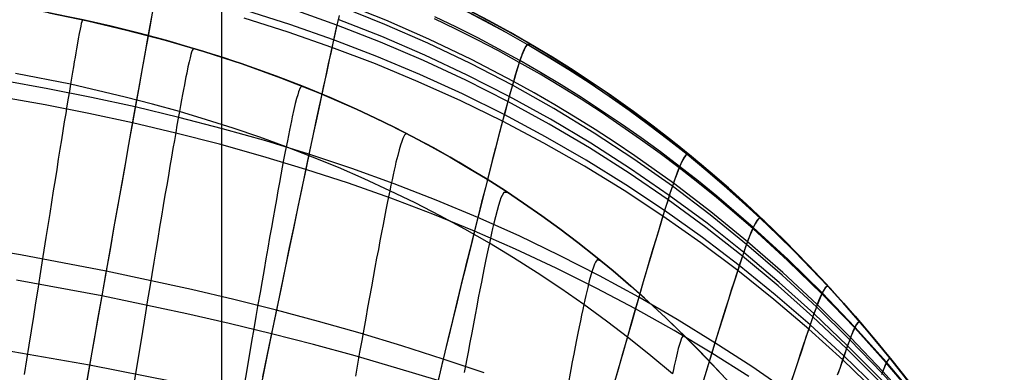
# Model space of a CAD drawing. Header units: millimetres. Extents: x -58 to 58, y -58 to 58.
# Tile 34 of 74: x -4 to 17, y -43 to -35. Entities that reach past the tile are written whole.
import ezdxf

# ---------------------------------------------------------------- set-up
doc = ezdxf.new("R2010")
doc.units = ezdxf.units.MM
doc.header["$MEASUREMENT"] = 0
doc.layers.add('Predefinito', color=5, linetype='Continuous')

msp = doc.modelspace()

# ---------------------------------------------------------------- linework, layer by layer
at = {"layer": 'Predefinito', "color": 9}
for points in [[(0, -57.5), (0, 57.5)], [(0, -54.5), (0, 54.5)], [(10.97, -42.854), (10.541, -42.399), (10.101, -41.953), (9.651, -41.517), (9.191, -41.093), (8.72, -40.68), (8.239, -40.278), (7.748, -39.889), (7.247, -39.512), (6.736, -39.148), (6.217, -38.798), (5.688, -38.461), (5.151, -38.138), (4.606, -37.83), (4.053, -37.535), (3.493, -37.254), (2.926, -36.988), (2.353, -36.735), (1.774, -36.496), (1.19, -36.271), (0.601, -36.059), (0.007, -35.86), (-0.591, -35.674), (-1.193, -35.5), (-1.798, -35.339), (-2.406, -35.188), (-3.017, -35.049), (-4.243, -34.801)], [(11.133, -43.033), (10.766, -42.636), (10.397, -42.25), (10.025, -41.877), (9.65, -41.516), (9.272, -41.166), (8.892, -40.828), (8.509, -40.501), (8.124, -40.185), (7.737, -39.88), (7.347, -39.585), (6.955, -39.301), (6.561, -39.028), (6.164, -38.764), (5.766, -38.51), (5.366, -38.266), (4.964, -38.031), (4.561, -37.805), (4.155, -37.588), (3.748, -37.38), (3.34, -37.18), (2.93, -36.989), (2.106, -36.631), (1.277, -36.304), (0.444, -36.005), (-0.392, -35.735), (-1.232, -35.49), (-2.074, -35.269), (-2.918, -35.071), (-3.764, -34.893)], [(-3.764, -34.893), (-2.918, -35.071), (-2.074, -35.269), (-1.232, -35.49), (-0.392, -35.735), (0.444, -36.005), (1.277, -36.304), (2.106, -36.631), (2.93, -36.989), (3.34, -37.18), (3.748, -37.38), (4.155, -37.588), (4.561, -37.805), (4.964, -38.031), (5.366, -38.266), (5.766, -38.51), (6.164, -38.764), (6.561, -39.028), (6.955, -39.301), (7.347, -39.585), (7.737, -39.88), (8.124, -40.185), (8.509, -40.501), (8.892, -40.828), (9.272, -41.166), (9.65, -41.516), (10.025, -41.877), (10.397, -42.25), (10.766, -42.636), (11.133, -43.033)], [(5.362, -34.835), (5.79, -35.059), (6.217, -35.293), (6.642, -35.535), (7.066, -35.787), (7.488, -36.048), (7.908, -36.319), (8.326, -36.6), (8.742, -36.891), (9.156, -37.192), (9.567, -37.503), (9.975, -37.825), (10.381, -38.157), (10.785, -38.499), (11.185, -38.852), (11.582, -39.216), (11.976, -39.591), (12.367, -39.976), (12.755, -40.373), (13.139, -40.781), (13.519, -41.201), (13.896, -41.632), (14.268, -42.075), (14.637, -42.529), (15.002, -42.995)]]:
    msp.add_lwpolyline(points, dxfattribs=at)
at = {"layer": 'Predefinito', "color": 9, "extrusion": (-5.19446e-07, 6.47318e-08, 1)}
msp.add_lwpolyline([(11.895, -39.512), (11.411, -39.057), (10.923, -38.619), (10.43, -38.197), (9.933, -37.791), (9.432, -37.4), (8.928, -37.025), (8.419, -36.665), (7.908, -36.319), (7.488, -36.048), (7.066, -35.787), (6.642, -35.535), (6.217, -35.293), (5.79, -35.059), (5.362, -34.835), (4.503, -34.412), (3.64, -34.023), (2.774, -33.665), (1.907, -33.339), (1.04, -33.042), (0.173, -32.772), (-0.692, -32.527), (-1.556, -32.307), (-2.416, -32.109), (-3.274, -31.932), (-4.127, -31.773), (-5.818, -31.507), (-7.506, -31.297), (-8.356, -31.214), (-9.211, -31.149), (-10.071, -31.102), (-10.937, -31.076), (-11.807, -31.071), (-12.682, -31.091), (-13.562, -31.136), (-14.447, -31.209), (-15.336, -31.31), (-16.229, -31.442), (-17.125, -31.606), (-17.575, -31.7), (-18.024, -31.803), (-18.475, -31.915), (-18.926, -32.036), (-19.378, -32.166), (-19.83, -32.305), (-20.531, -32.54), (-21.233, -32.797), (-21.935, -33.079), (-22.637, -33.385), (-23.339, -33.716), (-24.04, -34.071), (-24.741, -34.452), (-25.441, -34.859)], dxfattribs=at)
at = {"layer": 'Predefinito', "color": 9, "extrusion": (1, 0, 0)}
for points in [[(-36.319, 60), (-36.319, 320)], [(-42.075, 60), (-42.075, 319.998)]]:
    msp.add_lwpolyline(points, dxfattribs=at)
at = {"layer": 'Predefinito', "color": 9, "extrusion": (1.86946e-08, -2.04991e-08, 1)}
msp.add_lwpolyline([(12.231, -39.839), (12.75, -40.368), (13.263, -40.916), (13.769, -41.485), (14.268, -42.075)], dxfattribs=at)
at = {"layer": 'Predefinito', "color": 9}
for points in [[(15.042, -43.431, 330.971), (14.368, -42.681, 331.142), (13.668, -41.946, 331.307), (12.945, -41.231, 331.464), (12.198, -40.537, 331.612), (11.428, -39.866, 331.753), (10.634, -39.218, 331.886), (9.817, -38.595, 332.011), (9.4, -38.294, 332.07), (8.978, -37.999, 332.128), (8.55, -37.712, 332.184), (8.117, -37.431, 332.237), (7.679, -37.159, 332.289), (7.237, -36.894, 332.338), (6.79, -36.636, 332.386), (6.34, -36.387, 332.431), (5.427, -35.911, 332.516), (4.5, -35.468, 332.592), (3.562, -35.057, 332.66), (2.612, -34.677, 332.721)], [(-1.491, -34.773, 43.423), (-1.546, -35.079, 42.785), (-1.605, -35.403, 42.159), (-1.667, -35.746, 41.543), (-1.732, -36.106, 40.939), (-1.8, -36.484, 40.347), (-1.87, -36.877, 39.767), (-1.943, -37.286, 39.198), (-2.019, -37.71, 38.642), (-2.097, -38.148, 38.098), (-2.177, -38.599, 37.566), (-2.26, -39.064, 37.047), (-2.345, -39.541, 36.54), (-2.431, -40.031, 36.047), (-2.52, -40.531, 35.566), (-2.61, -41.043, 35.098), (-2.702, -41.565, 34.644), (-2.795, -42.096, 34.203), (-2.89, -42.637, 33.776), (-2.986, -43.187, 33.363)], [(-1.509, -34.867, 336.778), (-1.564, -35.17, 337.396), (-1.622, -35.491, 338.003), (-1.683, -35.829, 338.6), (-1.747, -36.184, 339.185), (-1.813, -36.554, 339.76), (-1.883, -36.94, 340.323), (-1.954, -37.34, 340.875), (-2.028, -37.754, 341.415), (-2.104, -38.182, 341.944), (-2.183, -38.622, 342.46), (-2.263, -39.075, 342.965), (-2.345, -39.54, 343.458), (-2.43, -40.016, 343.939), (-2.516, -40.503, 344.408), (-2.603, -41, 344.864), (-2.693, -41.508, 345.307), (-2.783, -42.024, 345.738), (-2.876, -42.549, 346.156), (-2.969, -43.083, 346.561)], [(17.197, -46.368, 332.398), (16.885, -45.975, 332.538), (16.568, -45.589, 332.665), (16.247, -45.208, 332.783), (15.595, -44.466, 333.001), (14.928, -43.745, 333.21), (14.239, -43.039, 333.415), (13.525, -42.346, 333.613), (12.788, -41.672, 333.8), (12.03, -41.018, 333.978), (11.25, -40.385, 334.146), (10.448, -39.775, 334.306), (9.625, -39.189, 334.456), (8.781, -38.627, 334.597), (7.918, -38.092, 334.728), (7.038, -37.585, 334.849), (6.141, -37.106, 334.961), (5.23, -36.657, 335.063), (4.307, -36.237, 335.155), (3.373, -35.846, 335.238), (2.429, -35.484, 335.311), (1.477, -35.151, 335.375), (0.519, -34.846, 335.429)], [(17.217, -46.297, 48.34), (16.91, -45.897, 48.209), (16.598, -45.503, 48.089), (16.281, -45.115, 47.978), (15.636, -44.356, 47.772), (14.976, -43.619, 47.574), (14.292, -42.895, 47.38), (13.583, -42.186, 47.194), (12.852, -41.496, 47.017), (12.097, -40.826, 46.849), (11.321, -40.178, 46.69), (10.522, -39.554, 46.539), (9.702, -38.953, 46.397), (8.859, -38.378, 46.264), (7.997, -37.83, 46.141), (7.117, -37.311, 46.026), (6.22, -36.821, 45.92), (5.308, -36.361, 45.824), (4.384, -35.932, 45.737), (3.448, -35.533, 45.659), (2.502, -35.164, 45.59), (1.548, -34.825, 45.53)], [(17.236, -46.214, 49.422), (16.935, -45.806, 49.303), (16.629, -45.403, 49.194), (16.318, -45.005, 49.093), (15.684, -44.226, 48.906), (15.031, -43.466, 48.726), (14.355, -42.721, 48.55), (13.654, -41.992, 48.38), (12.929, -41.281, 48.219), (12.181, -40.591, 48.067), (11.409, -39.924, 47.922), (10.614, -39.281, 47.785), (9.797, -38.662, 47.657), (8.957, -38.07, 47.536), (8.096, -37.506, 47.424), (7.216, -36.972, 47.32), (6.769, -36.716, 47.271), (6.318, -36.468, 47.224), (5.406, -35.996, 47.137), (4.479, -35.555, 47.058), (3.541, -35.146, 46.988), (2.592, -34.768, 46.926)], [(15.19, -43.21, 55.584), (14.547, -42.399, 55.517), (13.876, -41.606, 55.453), (13.179, -40.833, 55.393), (12.453, -40.081, 55.336), (12.081, -39.714, 55.309), (11.701, -39.353, 55.282), (11.314, -38.998, 55.257), (10.921, -38.65, 55.232), (10.521, -38.309, 55.208), (10.114, -37.975, 55.185), (9.7, -37.648, 55.163), (9.28, -37.329, 55.141), (8.854, -37.017, 55.121), (8.422, -36.714, 55.101), (7.984, -36.419, 55.082), (7.541, -36.133, 55.064), (7.093, -35.855, 55.046), (6.64, -35.586, 55.03), (6.182, -35.326, 55.014), (5.72, -35.075, 54.999), (5.254, -34.833, 54.985)], [(15.19, -43.209, 324.297), (14.547, -42.398, 324.363), (13.877, -41.605, 324.425), (13.179, -40.831, 324.483), (12.454, -40.079, 324.539), (12.081, -39.712, 324.565), (11.702, -39.351, 324.591), (11.315, -38.996, 324.615), (10.922, -38.648, 324.639), (10.522, -38.306, 324.663), (10.115, -37.972, 324.685), (9.701, -37.645, 324.707), (9.282, -37.326, 324.728), (8.855, -37.014, 324.748), (8.424, -36.711, 324.767), (7.986, -36.416, 324.785), (7.543, -36.129, 324.803), (7.095, -35.851, 324.82), (6.642, -35.582, 324.836), (6.184, -35.322, 324.851), (5.722, -35.071, 324.866), (5.255, -34.828, 324.879)], [(12.231, -39.839, 60), (11.789, -39.41, 60), (11.405, -39.051, 60), (11.013, -38.698, 59.999), (10.614, -38.352, 59.999), (10.208, -38.013, 59.999), (9.796, -37.681, 59.999), (9.376, -37.357, 59.999), (8.95, -37.041, 59.999), (8.518, -36.734, 59.999), (8.08, -36.434, 59.999), (7.636, -36.143, 59.999), (7.187, -35.861, 59.999), (6.733, -35.588, 59.999), (6.273, -35.324, 59.999), (5.809, -35.069, 59.999), (5.341, -34.824, 59.999)], [(-3.017, -35.049, 60), (-3.033, -35.055, 56.526), (-3.047, -35.094, 54.779), (-3.057, -35.131, 53.906), (-3.069, -35.184, 53.036), (-3.083, -35.254, 52.17), (-3.101, -35.345, 51.309), (-3.122, -35.458, 50.454), (-3.147, -35.596, 49.607), (-3.161, -35.675, 49.186), (-3.176, -35.761, 48.768), (-3.192, -35.855, 48.352), (-3.209, -35.957, 47.939), (-3.228, -36.067, 47.529), (-3.248, -36.185, 47.121), (-3.269, -36.312, 46.717), (-3.291, -36.448, 46.315), (-3.315, -36.594, 45.918), (-3.341, -36.748, 45.523), (-3.367, -36.912, 45.132), (-3.395, -37.084, 44.745), (-3.425, -37.265, 44.361), (-3.455, -37.455, 43.981), (-3.487, -37.653, 43.605), (-3.52, -37.858, 43.233), (-3.555, -38.072, 42.865), (-3.59, -38.294, 42.501), (-3.627, -38.523, 42.141), (-3.664, -38.76, 41.786), (-3.703, -39.003, 41.435), (-3.743, -39.254, 41.088), (-3.784, -39.512, 40.746), (-3.826, -39.776, 40.408), (-3.869, -40.047, 40.075), (-3.913, -40.324, 39.747), (-3.958, -40.607, 39.423), (-4.003, -40.896, 39.105), (-4.05, -41.191, 38.791), (-4.097, -41.491, 38.483), (-4.194, -42.108, 37.882), (-4.295, -42.746, 37.302)], [(-3.017, -35.049, 320), (-3.033, -35.055, 323.474), (-3.047, -35.094, 325.221), (-3.057, -35.131, 326.094), (-3.069, -35.184, 326.964), (-3.083, -35.254, 327.83), (-3.101, -35.345, 328.691), (-3.122, -35.458, 329.546), (-3.147, -35.596, 330.393), (-3.161, -35.675, 330.814), (-3.176, -35.761, 331.232), (-3.192, -35.855, 331.648), (-3.209, -35.957, 332.061), (-3.228, -36.067, 332.471), (-3.248, -36.185, 332.879), (-3.269, -36.312, 333.283), (-3.291, -36.448, 333.685), (-3.315, -36.594, 334.082), (-3.341, -36.748, 334.477), (-3.367, -36.912, 334.868), (-3.395, -37.084, 335.255), (-3.425, -37.265, 335.639), (-3.455, -37.455, 336.019), (-3.487, -37.653, 336.395), (-3.52, -37.858, 336.767), (-3.555, -38.072, 337.135), (-3.59, -38.294, 337.499), (-3.627, -38.523, 337.859), (-3.664, -38.76, 338.214), (-3.703, -39.003, 338.565), (-3.743, -39.254, 338.912), (-3.784, -39.512, 339.254), (-3.826, -39.776, 339.592), (-3.869, -40.047, 339.925), (-3.913, -40.324, 340.253), (-3.958, -40.607, 340.577), (-4.003, -40.896, 340.895), (-4.05, -41.191, 341.209), (-4.097, -41.491, 341.517), (-4.194, -42.108, 342.118), (-4.295, -42.746, 342.698)], [(17.188, -46.409, 47.263), (16.874, -46.02, 47.12), (16.555, -45.637, 46.989), (16.232, -45.26, 46.868), (15.576, -44.525, 46.645), (14.907, -43.814, 46.43), (14.215, -43.115, 46.22), (13.498, -42.431, 46.018), (12.759, -41.764, 45.825), (11.999, -41.118, 45.643), (11.217, -40.493, 45.471), (10.414, -39.89, 45.307), (9.59, -39.31, 45.154), (8.745, -38.755, 45.009), (7.882, -38.226, 44.875), (7.001, -37.724, 44.751), (6.104, -37.251, 44.636), (5.194, -36.806, 44.532), (4.271, -36.391, 44.438), (3.338, -36.004, 44.353), (2.395, -35.645, 44.278), (1.444, -35.316, 44.213), (0.487, -35.013, 44.157)], [(2.549, -34.955, 46.257), (2.502, -35.164, 45.59), (2.45, -35.395, 44.929), (2.395, -35.645, 44.278), (2.335, -35.916, 43.637), (2.272, -36.204, 43.005), (2.205, -36.511, 42.385), (2.135, -36.835, 41.775), (2.062, -37.176, 41.175), (1.985, -37.533, 40.587), (1.906, -37.906, 40.01), (1.824, -38.294, 39.444), (1.739, -38.696, 38.889), (1.651, -39.111, 38.347), (1.562, -39.54, 37.815), (1.47, -39.981, 37.296), (1.375, -40.435, 36.789), (1.279, -40.9, 36.294), (1.18, -41.376, 35.812), (1.08, -41.863, 35.342), (0.978, -42.359, 34.885), (0.875, -42.865, 34.44)], [(2.529, -35.04, 334.023), (2.481, -35.252, 334.67), (2.429, -35.484, 335.311), (2.374, -35.735, 335.942), (2.314, -36.004, 336.563), (2.252, -36.29, 337.174), (2.186, -36.594, 337.776), (2.117, -36.913, 338.367), (2.045, -37.249, 338.948), (1.97, -37.6, 339.519), (1.892, -37.965, 340.079), (1.812, -38.345, 340.629), (1.729, -38.737, 341.167), (1.643, -39.143, 341.695), (1.556, -39.561, 342.211), (1.466, -39.992, 342.716), (1.374, -40.433, 343.21), (1.28, -40.886, 343.692), (1.185, -41.349, 344.162), (1.087, -41.822, 344.62), (0.988, -42.305, 345.067), (0.887, -42.796, 345.501)], [(17.221, -46.267, 331.346), (16.916, -45.865, 331.474), (16.606, -45.468, 331.591), (16.291, -45.077, 331.699), (15.649, -44.312, 331.899), (14.991, -43.568, 332.092), (14.31, -42.838, 332.281), (13.603, -42.123, 332.463), (12.874, -41.426, 332.635), (12.121, -40.75, 332.798), (11.346, -40.097, 332.953), (10.549, -39.466, 333.1), (9.729, -38.86, 333.238), (8.888, -38.28, 333.367), (8.026, -37.728, 333.488), (7.146, -37.204, 333.6), (6.249, -36.709, 333.702), (5.337, -36.246, 333.796), (4.412, -35.814, 333.88), (3.476, -35.412, 333.956), (2.529, -35.04, 334.023)], [(15.11, -43.276, 51.027), (14.447, -42.498, 50.886), (13.759, -41.738, 50.752), (13.045, -40.996, 50.625), (12.307, -40.277, 50.504), (11.543, -39.58, 50.39), (10.755, -38.908, 50.283), (10.352, -38.581, 50.231), (9.942, -38.262, 50.181), (9.527, -37.949, 50.133), (9.105, -37.644, 50.087), (8.678, -37.346, 50.042), (8.246, -37.055, 49.999), (7.809, -36.773, 49.957), (7.366, -36.498, 49.917), (6.919, -36.231, 49.879), (6.468, -35.973, 49.843), (6.012, -35.723, 49.808), (5.553, -35.482, 49.775), (5.09, -35.249, 49.743), (4.623, -35.024, 49.713)], [(15.114, -43.261, 328.732), (14.453, -42.481, 328.868), (13.766, -41.718, 328.998), (13.053, -40.974, 329.122), (12.316, -40.252, 329.239), (11.553, -39.553, 329.35), (10.765, -38.878, 329.454), (10.362, -38.551, 329.504), (9.953, -38.23, 329.553), (9.537, -37.917, 329.599), (9.116, -37.61, 329.645), (8.689, -37.311, 329.688), (8.257, -37.02, 329.73), (7.82, -36.736, 329.77), (7.378, -36.461, 329.809), (6.931, -36.193, 329.846), (6.479, -35.934, 329.881), (6.023, -35.684, 329.915), (5.564, -35.441, 329.947), (5.101, -35.208, 329.978), (4.634, -34.982, 330.007)], [(-0.591, -35.674, 60), (-0.622, -35.676, 56.544), (-0.643, -35.713, 54.805), (-0.657, -35.75, 53.937), (-0.672, -35.801, 53.071), (-0.69, -35.87, 52.21), (-0.712, -35.958, 51.353), (-0.736, -36.069, 50.502), (-0.764, -36.204, 49.659), (-0.78, -36.282, 49.24), (-0.797, -36.367, 48.824), (-0.815, -36.459, 48.41), (-0.834, -36.559, 47.998), (-0.854, -36.667, 47.59), (-0.875, -36.783, 47.184), (-0.898, -36.908, 46.781), (-0.922, -37.041, 46.381), (-0.948, -37.184, 45.985), (-0.975, -37.336, 45.592), (-1.003, -37.497, 45.202), (-1.032, -37.666, 44.816), (-1.063, -37.844, 44.434), (-1.095, -38.03, 44.055), (-1.129, -38.224, 43.68), (-1.163, -38.426, 43.309), (-1.199, -38.636, 42.942), (-1.236, -38.854, 42.579), (-1.273, -39.079, 42.22), (-1.313, -39.311, 41.866), (-1.353, -39.55, 41.515), (-1.394, -39.796, 41.169), (-1.436, -40.049, 40.827), (-1.479, -40.309, 40.49), (-1.523, -40.574, 40.157), (-1.568, -40.847, 39.829), (-1.614, -41.125, 39.506), (-1.661, -41.408, 39.188), (-1.757, -41.993, 38.566), (-1.857, -42.599, 37.964), (-1.959, -43.225, 37.383)], [(-0.591, -35.674, 320), (-0.622, -35.676, 323.456), (-0.643, -35.713, 325.195), (-0.657, -35.75, 326.063), (-0.672, -35.801, 326.929), (-0.69, -35.87, 327.79), (-0.712, -35.958, 328.647), (-0.736, -36.069, 329.498), (-0.764, -36.204, 330.341), (-0.78, -36.282, 330.76), (-0.797, -36.367, 331.176), (-0.815, -36.459, 331.59), (-0.834, -36.559, 332.002), (-0.854, -36.667, 332.41), (-0.875, -36.783, 332.816), (-0.898, -36.908, 333.219), (-0.922, -37.041, 333.619), (-0.948, -37.184, 334.015), (-0.975, -37.336, 334.408), (-1.003, -37.497, 334.798), (-1.032, -37.666, 335.184), (-1.063, -37.844, 335.566), (-1.095, -38.03, 335.945), (-1.129, -38.224, 336.32), (-1.163, -38.426, 336.691), (-1.199, -38.636, 337.058), (-1.236, -38.854, 337.421), (-1.273, -39.079, 337.78), (-1.313, -39.311, 338.134), (-1.353, -39.55, 338.485), (-1.394, -39.796, 338.831), (-1.436, -40.049, 339.173), (-1.479, -40.309, 339.51), (-1.523, -40.574, 339.843), (-1.568, -40.847, 340.171), (-1.614, -41.125, 340.494), (-1.661, -41.408, 340.812), (-1.757, -41.993, 341.434), (-1.857, -42.599, 342.036), (-1.959, -43.225, 342.617)], [(6.733, -35.588, 59.999), (6.64, -35.586, 55.03), (6.608, -35.627, 53.746), (6.57, -35.701, 52.452), (6.524, -35.813, 51.15), (6.497, -35.887, 50.497), (6.468, -35.973, 49.843), (6.436, -36.073, 49.188), (6.4, -36.188, 48.533), (6.361, -36.32, 47.878), (6.318, -36.468, 47.224), (6.271, -36.635, 46.571), (6.22, -36.821, 45.92), (6.164, -37.027, 45.274), (6.104, -37.251, 44.636), (6.04, -37.493, 44.007), (5.972, -37.752, 43.387), (5.901, -38.028, 42.777), (5.826, -38.319, 42.176), (5.748, -38.627, 41.584), (5.666, -38.949, 41.002), (5.581, -39.286, 40.43), (5.494, -39.636, 39.869), (5.403, -40, 39.317), (5.31, -40.377, 38.776), (5.214, -40.767, 38.246), (5.116, -41.168, 37.727), (5.015, -41.58, 37.219), (4.912, -42.004, 36.722), (4.807, -42.438, 36.236), (4.7, -42.882, 35.762)], [(6.731, -35.587, 320.001), (6.642, -35.582, 324.836), (6.611, -35.619, 326.084), (6.575, -35.686, 327.343), (6.532, -35.788, 328.609), (6.507, -35.855, 329.245), (6.479, -35.934, 329.881), (6.449, -36.026, 330.519), (6.416, -36.131, 331.156), (6.38, -36.251, 331.794), (6.34, -36.387, 332.431), (6.296, -36.539, 333.067), (6.249, -36.709, 333.702), (6.197, -36.899, 334.335), (6.141, -37.106, 334.961), (6.081, -37.33, 335.579), (6.018, -37.571, 336.188), (5.951, -37.829, 336.789), (5.88, -38.101, 337.381), (5.806, -38.389, 337.965), (5.729, -38.692, 338.538), (5.649, -39.009, 339.103), (5.566, -39.339, 339.658), (5.48, -39.682, 340.204), (5.392, -40.038, 340.739), (5.301, -40.406, 341.265), (5.207, -40.786, 341.78), (5.112, -41.177, 342.285), (5.014, -41.579, 342.78), (4.913, -41.991, 343.264), (4.811, -42.413, 343.738), (4.707, -42.845, 344.2)], [(12.308, -43.116, 338.247), (11.523, -42.578, 338.465), (10.721, -42.057, 338.671), (9.902, -41.554, 338.865), (9.065, -41.069, 339.048), (8.212, -40.605, 339.219), (7.343, -40.161, 339.377), (6.461, -39.739, 339.524), (5.566, -39.339, 339.658), (4.661, -38.962, 339.781), (3.746, -38.607, 339.892), (2.823, -38.275, 339.991), (1.892, -37.965, 340.079), (0.954, -37.677, 340.156), (0.012, -37.411, 340.223), (-0.934, -37.165, 340.278), (-1.883, -36.94, 340.323), (-2.833, -36.733, 340.358), (-3.784, -36.544, 340.382), (-4.735, -36.372, 340.397)], [(9.8, -42.733, 47.368), (9.33, -42.342, 47.293), (8.851, -41.961, 47.22), (8.365, -41.591, 47.15), (7.87, -41.23, 47.083), (7.368, -40.881, 47.019), (6.858, -40.542, 46.957), (6.34, -40.215, 46.898), (5.816, -39.9, 46.842), (5.284, -39.596, 46.788), (4.746, -39.304, 46.738), (4.201, -39.024, 46.69), (3.651, -38.757, 46.644), (3.095, -38.501, 46.602), (2.535, -38.257, 46.562), (1.969, -38.026, 46.525), (1.399, -37.806, 46.491), (0.824, -37.598, 46.459), (0.246, -37.401, 46.431), (-0.337, -37.216, 46.405), (-0.922, -37.041, 46.381), (-1.511, -36.878, 46.361), (-2.102, -36.725, 46.343), (-3.291, -36.448, 46.315), (-4.487, -36.21, 46.299)], [(9.8, -42.733, 332.632), (9.33, -42.342, 332.707), (8.851, -41.961, 332.78), (8.365, -41.591, 332.85), (7.87, -41.23, 332.917), (7.368, -40.881, 332.981), (6.858, -40.542, 333.043), (6.34, -40.215, 333.102), (5.816, -39.9, 333.158), (5.284, -39.596, 333.212), (4.746, -39.304, 333.262), (4.201, -39.024, 333.31), (3.651, -38.757, 333.356), (3.095, -38.501, 333.398), (2.535, -38.257, 333.438), (1.969, -38.026, 333.475), (1.399, -37.806, 333.509), (0.824, -37.598, 333.541), (0.246, -37.401, 333.569), (-0.337, -37.216, 333.595), (-0.922, -37.041, 333.619), (-1.511, -36.878, 333.639), (-2.102, -36.725, 333.657), (-3.291, -36.448, 333.685), (-4.487, -36.21, 333.701)], [(1.774, -36.496, 60), (1.732, -36.492, 56.573), (1.705, -36.526, 54.849), (1.67, -36.609, 53.13), (1.649, -36.674, 52.275), (1.625, -36.759, 51.425), (1.597, -36.866, 50.581), (1.566, -36.997, 49.745), (1.531, -37.154, 48.916), (1.512, -37.243, 48.505), (1.492, -37.339, 48.097), (1.47, -37.444, 47.691), (1.448, -37.556, 47.288), (1.424, -37.677, 46.888), (1.399, -37.806, 46.491), (1.372, -37.944, 46.097), (1.344, -38.091, 45.706), (1.315, -38.246, 45.319), (1.285, -38.41, 44.936), (1.253, -38.582, 44.555), (1.22, -38.762, 44.179), (1.186, -38.95, 43.806), (1.151, -39.146, 43.436), (1.115, -39.349, 43.071), (1.077, -39.56, 42.709), (1.039, -39.777, 42.352), (0.999, -40.002, 41.998), (0.958, -40.234, 41.649), (0.917, -40.472, 41.304), (0.874, -40.717, 40.963), (0.83, -40.969, 40.627), (0.786, -41.226, 40.295), (0.74, -41.489, 39.967), (0.694, -41.759, 39.644), (0.647, -42.034, 39.326), (0.55, -42.6, 38.704), (0.45, -43.186, 38.102)], [(1.774, -36.496, 320), (1.732, -36.492, 323.427), (1.705, -36.526, 325.151), (1.67, -36.609, 326.87), (1.649, -36.674, 327.725), (1.625, -36.759, 328.575), (1.597, -36.866, 329.419), (1.566, -36.997, 330.255), (1.531, -37.154, 331.084), (1.512, -37.243, 331.495), (1.492, -37.339, 331.903), (1.47, -37.444, 332.309), (1.448, -37.556, 332.712), (1.424, -37.677, 333.112), (1.399, -37.806, 333.509), (1.372, -37.944, 333.903), (1.344, -38.091, 334.294), (1.315, -38.246, 334.681), (1.285, -38.41, 335.064), (1.253, -38.582, 335.445), (1.22, -38.762, 335.821), (1.186, -38.95, 336.194), (1.151, -39.146, 336.564), (1.115, -39.349, 336.929), (1.077, -39.56, 337.291), (1.039, -39.777, 337.648), (0.999, -40.002, 338.002), (0.958, -40.234, 338.351), (0.917, -40.472, 338.696), (0.874, -40.717, 339.037), (0.83, -40.969, 339.373), (0.786, -41.226, 339.705), (0.74, -41.489, 340.033), (0.694, -41.759, 340.356), (0.647, -42.034, 340.674), (0.55, -42.6, 341.296), (0.45, -43.186, 341.898)], [(11.458, -42.79, 41.074), (10.653, -42.284, 40.866), (9.832, -41.794, 40.669), (8.994, -41.323, 40.484), (8.14, -40.871, 40.312), (7.271, -40.438, 40.152), (6.388, -40.026, 40.004), (5.494, -39.636, 39.869), (4.589, -39.268, 39.745), (3.675, -38.922, 39.633), (2.753, -38.597, 39.533), (1.824, -38.294, 39.444), (0.888, -38.012, 39.366), (-0.053, -37.75, 39.299), (-0.997, -37.508, 39.243), (-1.943, -37.286, 39.198), (-2.892, -37.082, 39.163), (-3.841, -36.895, 39.138), (-4.789, -36.725, 39.123)], [(4.053, -37.535, 60), (4.003, -37.522, 56.613), (3.972, -37.551, 54.91), (3.933, -37.626, 53.212), (3.91, -37.687, 52.367), (3.884, -37.767, 51.527), (3.855, -37.867, 50.693), (3.823, -37.99, 49.865), (3.786, -38.138, 49.045), (3.767, -38.223, 48.639), (3.746, -38.314, 48.235), (3.724, -38.413, 47.833), (3.701, -38.519, 47.434), (3.677, -38.634, 47.038), (3.651, -38.757, 46.644), (3.624, -38.888, 46.254), (3.596, -39.027, 45.867), (3.567, -39.175, 45.483), (3.536, -39.331, 45.102), (3.505, -39.494, 44.725), (3.472, -39.666, 44.351), (3.438, -39.844, 43.981), (3.403, -40.031, 43.614), (3.366, -40.224, 43.251), (3.329, -40.425, 42.892), (3.291, -40.632, 42.536), (3.252, -40.846, 42.184), (3.211, -41.067, 41.837), (3.17, -41.294, 41.493), (3.128, -41.527, 41.153), (3.085, -41.766, 40.818), (3.041, -42.012, 40.487), (2.996, -42.263, 40.16), (2.904, -42.781, 39.52)], [(4.053, -37.535, 320), (4.003, -37.522, 323.387), (3.972, -37.551, 325.09), (3.933, -37.626, 326.788), (3.91, -37.687, 327.633), (3.884, -37.767, 328.473), (3.855, -37.867, 329.307), (3.823, -37.99, 330.135), (3.786, -38.138, 330.955), (3.767, -38.223, 331.361), (3.746, -38.314, 331.765), (3.724, -38.413, 332.167), (3.701, -38.519, 332.566), (3.677, -38.634, 332.962), (3.651, -38.757, 333.356), (3.624, -38.888, 333.746), (3.596, -39.027, 334.133), (3.567, -39.175, 334.517), (3.536, -39.331, 334.898), (3.505, -39.494, 335.275), (3.472, -39.666, 335.649), (3.438, -39.844, 336.019), (3.403, -40.031, 336.386), (3.366, -40.224, 336.749), (3.329, -40.425, 337.108), (3.291, -40.632, 337.464), (3.252, -40.846, 337.816), (3.211, -41.067, 338.163), (3.17, -41.294, 338.507), (3.128, -41.527, 338.847), (3.085, -41.766, 339.182), (3.041, -42.012, 339.513), (2.996, -42.263, 339.84), (2.904, -42.781, 340.48)], [(10.207, -38.011, 320), (10.115, -37.972, 324.685), (10.084, -37.994, 325.891), (10.048, -38.04, 327.105), (10.005, -38.117, 328.327), (9.953, -38.23, 329.553), (9.923, -38.303, 330.167), (9.891, -38.387, 330.782), (9.856, -38.485, 331.396), (9.817, -38.595, 332.011), (9.775, -38.72, 332.625), (9.729, -38.86, 333.238), (9.679, -39.017, 333.85), (9.625, -39.189, 334.456), (9.567, -39.376, 335.056), (9.506, -39.578, 335.648), (9.441, -39.793, 336.234), (9.372, -40.023, 336.812), (9.3, -40.265, 337.383), (9.225, -40.521, 337.946), (9.147, -40.789, 338.501), (9.065, -41.069, 339.048), (8.981, -41.361, 339.587), (8.893, -41.665, 340.118), (8.803, -41.979, 340.64), (8.71, -42.303, 341.154), (8.615, -42.638, 341.658), (8.517, -42.983, 342.154)], [(10.208, -38.013, 60), (10.114, -37.975, 55.185), (10.081, -38, 53.945), (10.043, -38.051, 52.697), (9.997, -38.136, 51.441), (9.942, -38.262, 50.181), (9.911, -38.342, 49.55), (9.876, -38.435, 48.919), (9.838, -38.541, 48.288), (9.797, -38.662, 47.657), (9.751, -38.799, 47.026), (9.702, -38.953, 46.397), (9.648, -39.124, 45.772), (9.59, -39.31, 45.154), (9.528, -39.512, 44.542), (9.462, -39.729, 43.939), (9.393, -39.961, 43.343), (9.32, -40.207, 42.755), (9.243, -40.466, 42.175), (9.164, -40.739, 41.603), (9.08, -41.025, 41.039), (8.994, -41.323, 40.484), (8.905, -41.633, 39.938), (8.812, -41.955, 39.401), (8.717, -42.287, 38.873), (8.619, -42.631, 38.354), (8.518, -42.985, 37.845)], [(6.217, -38.798, 60), (6.131, -38.796, 54.989), (6.092, -38.861, 53.317), (6.069, -38.916, 52.485), (6.043, -38.987, 51.658), (6.015, -39.079, 50.836), (5.983, -39.191, 50.02), (5.947, -39.328, 49.212), (5.907, -39.49, 48.412), (5.886, -39.581, 48.016), (5.864, -39.68, 47.622), (5.84, -39.786, 47.23), (5.816, -39.9, 46.842), (5.79, -40.021, 46.456), (5.763, -40.151, 46.073), (5.734, -40.288, 45.694), (5.705, -40.433, 45.317), (5.674, -40.586, 44.944), (5.643, -40.745, 44.573), (5.61, -40.912, 44.206), (5.576, -41.086, 43.843), (5.542, -41.266, 43.483), (5.506, -41.453, 43.126), (5.469, -41.647, 42.773), (5.432, -41.847, 42.424), (5.393, -42.053, 42.078), (5.353, -42.265, 41.736), (5.272, -42.706, 41.064)], [(6.217, -38.798, 320), (6.131, -38.796, 325.011), (6.092, -38.861, 326.683), (6.069, -38.916, 327.515), (6.043, -38.987, 328.342), (6.015, -39.079, 329.164), (5.983, -39.191, 329.98), (5.947, -39.328, 330.788), (5.907, -39.49, 331.588), (5.886, -39.581, 331.984), (5.864, -39.68, 332.378), (5.84, -39.786, 332.77), (5.816, -39.9, 333.158), (5.79, -40.021, 333.544), (5.763, -40.151, 333.927), (5.734, -40.288, 334.306), (5.705, -40.433, 334.683), (5.674, -40.586, 335.056), (5.643, -40.745, 335.427), (5.61, -40.912, 335.794), (5.576, -41.086, 336.157), (5.542, -41.266, 336.517), (5.506, -41.453, 336.874), (5.469, -41.647, 337.227), (5.432, -41.847, 337.576), (5.393, -42.053, 337.922), (5.353, -42.265, 338.264), (5.272, -42.706, 338.936)], [(11.787, -39.408, 320), (11.702, -39.351, 324.591), (11.673, -39.363, 325.77), (11.64, -39.397, 326.957), (11.6, -39.458, 328.151), (11.553, -39.553, 329.35), (11.526, -39.614, 329.95), (11.496, -39.686, 330.551), (11.463, -39.77, 331.152), (11.428, -39.866, 331.753), (11.389, -39.974, 332.353), (11.346, -40.097, 332.953), (11.3, -40.234, 333.552), (11.25, -40.385, 334.146), (11.196, -40.55, 334.735), (11.138, -40.729, 335.317), (11.077, -40.92, 335.892), (11.013, -41.123, 336.462), (10.945, -41.339, 337.024), (10.873, -41.567, 337.58), (10.799, -41.806, 338.129), (10.721, -42.057, 338.671), (10.64, -42.318, 339.206), (10.557, -42.589, 339.733), (10.47, -42.871, 340.252)], [(11.789, -39.41, 60), (11.701, -39.353, 55.282), (11.671, -39.368, 54.07), (11.636, -39.407, 52.849), (11.594, -39.475, 51.622), (11.543, -39.58, 50.39), (11.514, -39.648, 49.774), (11.482, -39.727, 49.156), (11.447, -39.819, 48.539), (11.409, -39.924, 47.922), (11.367, -40.044, 47.306), (11.321, -40.178, 46.69), (11.271, -40.328, 46.077), (11.217, -40.493, 45.471), (11.159, -40.671, 44.871), (11.097, -40.863, 44.278), (11.032, -41.069, 43.691), (10.963, -41.287, 43.111), (10.891, -41.519, 42.539), (10.815, -41.762, 41.973), (10.736, -42.017, 41.416), (10.653, -42.284, 40.866), (10.568, -42.561, 40.323), (10.479, -42.849, 39.789)], [(18.411, -48.31, 319.991), (17.692, -47.023, 319.993), (16.995, -45.869, 319.995), (16.279, -44.768, 319.996), (16.037, -44.413, 319.997), (15.55, -43.727, 319.997), (15.047, -43.053, 319.998), (14.543, -42.412, 319.998), (14.025, -41.783, 319.998), (13.502, -41.182, 319.999), (12.973, -40.604, 319.999), (12.437, -40.047, 319.999), (11.894, -39.512, 320)], [(5.701, -42.714, 343.602), (4.811, -42.413, 343.738), (3.914, -42.126, 343.861), (3.01, -41.853, 343.973), (2.1, -41.594, 344.073), (1.185, -41.349, 344.162), (0.264, -41.118, 344.24), (-0.66, -40.9, 344.306), (-2.516, -40.503, 344.408), (-4.376, -40.153, 344.468), (-6.236, -39.845, 344.488)], [(8.239, -40.278, 60), (8.158, -40.256, 55.085), (8.122, -40.308, 53.445), (8.101, -40.354, 52.63), (8.078, -40.416, 51.818), (8.051, -40.496, 51.011), (8.022, -40.595, 50.21), (7.99, -40.716, 49.415), (7.954, -40.861, 48.629), (7.935, -40.943, 48.239), (7.914, -41.032, 47.851), (7.893, -41.128, 47.466), (7.87, -41.23, 47.083), (7.847, -41.34, 46.703), (7.822, -41.458, 46.326), (7.796, -41.582, 45.951), (7.769, -41.714, 45.579), (7.741, -41.852, 45.21), (7.712, -41.997, 44.845), (7.682, -42.149, 44.482), (7.651, -42.307, 44.122), (7.62, -42.471, 43.766), (7.587, -42.642, 43.412), (7.519, -43, 42.716)], [(8.239, -40.278, 320), (8.158, -40.256, 324.915), (8.122, -40.308, 326.555), (8.101, -40.354, 327.37), (8.078, -40.416, 328.182), (8.051, -40.496, 328.989), (8.022, -40.595, 329.79), (7.99, -40.716, 330.585), (7.954, -40.861, 331.371), (7.935, -40.943, 331.761), (7.914, -41.032, 332.149), (7.893, -41.128, 332.534), (7.87, -41.23, 332.917), (7.847, -41.34, 333.297), (7.822, -41.458, 333.674), (7.796, -41.582, 334.049), (7.769, -41.714, 334.421), (7.741, -41.852, 334.79), (7.712, -41.997, 335.155), (7.682, -42.149, 335.518), (7.651, -42.307, 335.878), (7.62, -42.471, 336.234), (7.587, -42.642, 336.588), (7.519, -43, 337.284)], [(4.7, -42.882, 35.762), (3.804, -42.608, 35.639), (2.902, -42.346, 35.529), (1.994, -42.098, 35.43), (1.08, -41.863, 35.342), (0.162, -41.64, 35.265), (-0.759, -41.429, 35.199), (-2.61, -41.043, 35.098), (-4.465, -40.7, 35.039)], [(13.253, -40.906, 319.999), (13.179, -40.831, 324.483), (13.127, -40.855, 326.791), (13.094, -40.9, 327.954), (13.053, -40.974, 329.122), (13.004, -41.083, 330.292), (12.976, -41.151, 330.878), (12.945, -41.231, 331.464), (12.911, -41.322, 332.05), (12.874, -41.426, 332.635), (12.833, -41.543, 333.219), (12.788, -41.672, 333.8), (12.74, -41.813, 334.376), (12.688, -41.966, 334.946), (12.633, -42.131, 335.511), (12.575, -42.307, 336.07), (12.513, -42.494, 336.623), (12.448, -42.691, 337.17), (12.38, -42.899, 337.712)], [(13.255, -40.908, 60), (13.179, -40.833, 55.393), (13.124, -40.862, 53.021), (13.089, -40.914, 51.825), (13.045, -40.996, 50.625), (12.993, -41.117, 49.422), (12.962, -41.193, 48.821), (12.929, -41.281, 48.219), (12.892, -41.382, 47.618), (12.852, -41.496, 47.017), (12.807, -41.623, 46.418), (12.759, -41.764, 45.825), (12.707, -41.917, 45.238), (12.652, -42.083, 44.656), (12.593, -42.26, 44.08), (12.53, -42.449, 43.511), (12.464, -42.649, 42.947), (12.395, -42.861, 42.39)], [(13.943, -41.688, 319.999), (13.877, -41.605, 324.425), (13.831, -41.617, 326.7), (13.802, -41.654, 327.847), (13.766, -41.718, 328.998), (13.722, -41.813, 330.152), (13.696, -41.875, 330.73), (13.668, -41.946, 331.307), (13.637, -42.029, 331.885), (13.603, -42.123, 332.463), (13.566, -42.228, 333.039), (13.525, -42.346, 333.613), (13.481, -42.475, 334.181), (13.433, -42.615, 334.745), (13.382, -42.766, 335.303)], [(13.945, -41.69, 60), (13.876, -41.606, 55.453), (13.829, -41.624, 53.114), (13.797, -41.666, 51.935), (13.759, -41.738, 50.752), (13.712, -41.844, 49.566), (13.684, -41.912, 48.973), (13.654, -41.992, 48.38), (13.62, -42.083, 47.787), (13.583, -42.186, 47.194), (13.543, -42.302, 46.603), (13.498, -42.431, 46.018), (13.45, -42.571, 45.437), (13.399, -42.722, 44.862)], [(10.101, -41.953, 60), (10.033, -41.911, 55.199), (10.004, -41.947, 53.597), (9.988, -41.983, 52.8), (9.969, -42.034, 52.006), (9.948, -42.1, 51.217), (9.925, -42.184, 50.433), (9.899, -42.287, 49.656), (9.869, -42.412, 48.885), (9.836, -42.56, 48.122), (9.819, -42.643, 47.744), (9.8, -42.733, 47.368)], [(10.101, -41.953, 320), (10.033, -41.911, 324.801), (10.004, -41.947, 326.403), (9.988, -41.983, 327.2), (9.969, -42.034, 327.994), (9.948, -42.1, 328.783), (9.925, -42.184, 329.567), (9.899, -42.287, 330.344), (9.869, -42.412, 331.115), (9.836, -42.56, 331.878), (9.819, -42.643, 332.256), (9.8, -42.733, 332.632)], [(14.268, -42.075, 60), (14.637, -42.529, 60), (15.002, -42.995, 60), (15.72, -43.963, 60), (16.421, -44.98, 60), (17.106, -46.046, 60.001), (17.773, -47.163, 60.001), (18.422, -48.331, 60.002), (19.054, -49.553, 60.004), (19.667, -50.828, 60.005)], [(-1.041, -42.905, 346.06), (-2.876, -42.549, 346.156), (-4.714, -42.225, 346.213)], [(14.605, -42.488, 319.998), (14.547, -42.398, 324.363), (14.509, -42.4, 326.604), (14.484, -42.428, 327.734), (14.453, -42.481, 328.868), (14.415, -42.563, 330.004), (14.368, -42.681, 331.142), (14.34, -42.754, 331.712)], [(14.607, -42.491, 60), (14.547, -42.399, 55.517), (14.507, -42.405, 53.213), (14.48, -42.438, 52.052), (14.447, -42.498, 50.886), (14.406, -42.591, 49.719), (14.382, -42.651, 49.134), (14.355, -42.721, 48.55)]]:
    msp.add_polyline3d(points, dxfattribs=at)

doc.saveas('drawing.dxf')
